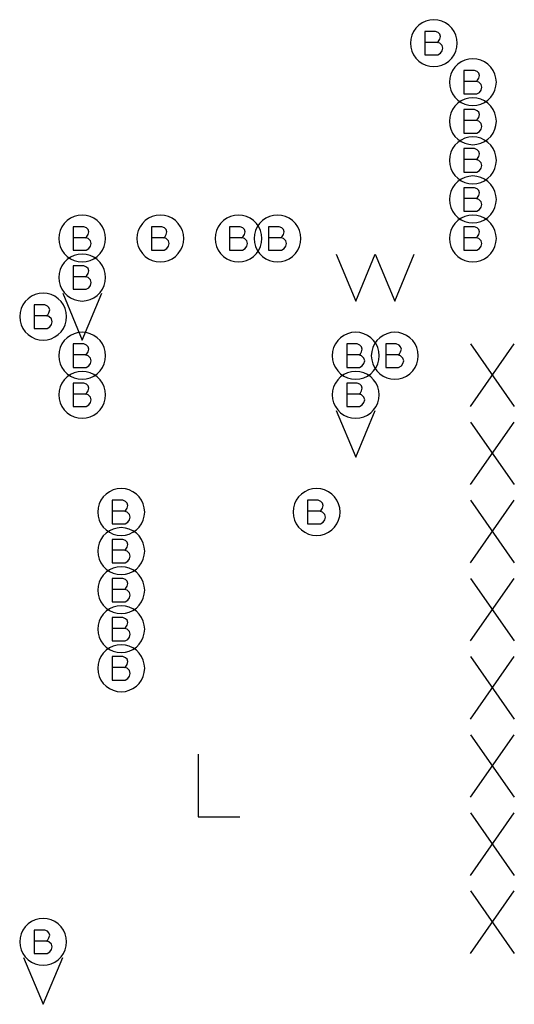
# Model space of a CAD drawing. Extents: x 280 to 610, y 250 to 460.
# Tile 10 of 53: x 337.5 to 343.83, y 315.8 to 328.4. Entities that reach past the tile are written whole.
import ezdxf

# ---------------------------------------------------------------- set-up
doc = ezdxf.new("R2010")
doc.units = 0
doc.layers.add('RVP8-IFD_G_fab_art', color=2, linetype='CONTINUOUS')

msp = doc.modelspace()

# ---------------------------------------------------------------- linework, layer by layer
at = {"layer": 'RVP8-IFD_G_fab_art'}
for points in [[(343.1, 328.1), (343.095, 328.152), (343.082, 328.203), (343.06, 328.25), (343.03, 328.293), (342.993, 328.33), (342.95, 328.36), (342.903, 328.382), (342.852, 328.395), (342.8, 328.4), (342.748, 328.395), (342.697, 328.382), (342.65, 328.36), (342.607, 328.33), (342.57, 328.293), (342.54, 328.25), (342.518, 328.203), (342.505, 328.152), (342.5, 328.1), (342.505, 328.048), (342.518, 327.997), (342.54, 327.95), (342.57, 327.907), (342.607, 327.87), (342.65, 327.84), (342.697, 327.818), (342.748, 327.805), (342.8, 327.8), (342.852, 327.805), (342.903, 327.818), (342.95, 327.84), (342.993, 327.87), (343.03, 327.907), (343.06, 327.95), (343.082, 327.997), (343.095, 328.048), (343.1, 328.1)], [(343.6, 327.6), (343.595, 327.652), (343.582, 327.703), (343.56, 327.75), (343.53, 327.793), (343.493, 327.83), (343.45, 327.86), (343.403, 327.882), (343.352, 327.895), (343.3, 327.9), (343.248, 327.895), (343.197, 327.882), (343.15, 327.86), (343.107, 327.83), (343.07, 327.793), (343.04, 327.75), (343.018, 327.703), (343.005, 327.652), (343, 327.6), (343.005, 327.548), (343.018, 327.497), (343.04, 327.45), (343.07, 327.407), (343.107, 327.37), (343.15, 327.34), (343.197, 327.318), (343.248, 327.305), (343.3, 327.3), (343.352, 327.305), (343.403, 327.318), (343.45, 327.34), (343.493, 327.37), (343.53, 327.407), (343.56, 327.45), (343.582, 327.497), (343.595, 327.548), (343.6, 327.6)], [(343.6, 327.1), (343.595, 327.152), (343.582, 327.203), (343.56, 327.25), (343.53, 327.293), (343.493, 327.33), (343.45, 327.36), (343.403, 327.382), (343.352, 327.395), (343.3, 327.4), (343.248, 327.395), (343.197, 327.382), (343.15, 327.36), (343.107, 327.33), (343.07, 327.293), (343.04, 327.25), (343.018, 327.203), (343.005, 327.152), (343, 327.1), (343.005, 327.048), (343.018, 326.997), (343.04, 326.95), (343.07, 326.907), (343.107, 326.87), (343.15, 326.84), (343.197, 326.818), (343.248, 326.805), (343.3, 326.8), (343.352, 326.805), (343.403, 326.818), (343.45, 326.84), (343.493, 326.87), (343.53, 326.907), (343.56, 326.95), (343.582, 326.997), (343.595, 327.048), (343.6, 327.1)], [(343.6, 326.6), (343.595, 326.652), (343.582, 326.703), (343.56, 326.75), (343.53, 326.793), (343.493, 326.83), (343.45, 326.86), (343.403, 326.882), (343.352, 326.895), (343.3, 326.9), (343.248, 326.895), (343.197, 326.882), (343.15, 326.86), (343.107, 326.83), (343.07, 326.793), (343.04, 326.75), (343.018, 326.703), (343.005, 326.652), (343, 326.6), (343.005, 326.548), (343.018, 326.497), (343.04, 326.45), (343.07, 326.407), (343.107, 326.37), (343.15, 326.34), (343.197, 326.318), (343.248, 326.305), (343.3, 326.3), (343.352, 326.305), (343.403, 326.318), (343.45, 326.34), (343.493, 326.37), (343.53, 326.407), (343.56, 326.45), (343.582, 326.497), (343.595, 326.548), (343.6, 326.6)], [(343.6, 326.1), (343.595, 326.152), (343.582, 326.203), (343.56, 326.25), (343.53, 326.293), (343.493, 326.33), (343.45, 326.36), (343.403, 326.382), (343.352, 326.395), (343.3, 326.4), (343.248, 326.395), (343.197, 326.382), (343.15, 326.36), (343.107, 326.33), (343.07, 326.293), (343.04, 326.25), (343.018, 326.203), (343.005, 326.152), (343, 326.1), (343.005, 326.048), (343.018, 325.997), (343.04, 325.95), (343.07, 325.907), (343.107, 325.87), (343.15, 325.84), (343.197, 325.818), (343.248, 325.805), (343.3, 325.8), (343.352, 325.805), (343.403, 325.818), (343.45, 325.84), (343.493, 325.87), (343.53, 325.907), (343.56, 325.95), (343.582, 325.997), (343.595, 326.048), (343.6, 326.1)], [(338.6, 325.6), (338.595, 325.652), (338.582, 325.703), (338.56, 325.75), (338.53, 325.793), (338.493, 325.83), (338.45, 325.86), (338.403, 325.882), (338.352, 325.895), (338.3, 325.9), (338.248, 325.895), (338.197, 325.882), (338.15, 325.86), (338.107, 325.83), (338.07, 325.793), (338.04, 325.75), (338.018, 325.703), (338.005, 325.652), (338, 325.6), (338.005, 325.548), (338.018, 325.497), (338.04, 325.45), (338.07, 325.407), (338.107, 325.37), (338.15, 325.34), (338.197, 325.318), (338.248, 325.305), (338.3, 325.3), (338.352, 325.305), (338.403, 325.318), (338.45, 325.34), (338.493, 325.37), (338.53, 325.407), (338.56, 325.45), (338.582, 325.497), (338.595, 325.548), (338.6, 325.6)], [(339.6, 325.6), (339.595, 325.652), (339.582, 325.703), (339.56, 325.75), (339.53, 325.793), (339.493, 325.83), (339.45, 325.86), (339.403, 325.882), (339.352, 325.895), (339.3, 325.9), (339.248, 325.895), (339.197, 325.882), (339.15, 325.86), (339.107, 325.83), (339.07, 325.793), (339.04, 325.75), (339.018, 325.703), (339.005, 325.652), (339, 325.6), (339.005, 325.548), (339.018, 325.497), (339.04, 325.45), (339.07, 325.407), (339.107, 325.37), (339.15, 325.34), (339.197, 325.318), (339.248, 325.305), (339.3, 325.3), (339.352, 325.305), (339.403, 325.318), (339.45, 325.34), (339.493, 325.37), (339.53, 325.407), (339.56, 325.45), (339.582, 325.497), (339.595, 325.548), (339.6, 325.6)], [(340.6, 325.6), (340.595, 325.652), (340.582, 325.703), (340.56, 325.75), (340.53, 325.793), (340.493, 325.83), (340.45, 325.86), (340.403, 325.882), (340.352, 325.895), (340.3, 325.9), (340.248, 325.895), (340.197, 325.882), (340.15, 325.86), (340.107, 325.83), (340.07, 325.793), (340.04, 325.75), (340.018, 325.703), (340.005, 325.652), (340, 325.6), (340.005, 325.548), (340.018, 325.497), (340.04, 325.45), (340.07, 325.407), (340.107, 325.37), (340.15, 325.34), (340.197, 325.318), (340.248, 325.305), (340.3, 325.3), (340.352, 325.305), (340.403, 325.318), (340.45, 325.34), (340.493, 325.37), (340.53, 325.407), (340.56, 325.45), (340.582, 325.497), (340.595, 325.548), (340.6, 325.6)], [(341.1, 325.6), (341.095, 325.652), (341.082, 325.703), (341.06, 325.75), (341.03, 325.793), (340.993, 325.83), (340.95, 325.86), (340.903, 325.882), (340.852, 325.895), (340.8, 325.9), (340.748, 325.895), (340.697, 325.882), (340.65, 325.86), (340.607, 325.83), (340.57, 325.793), (340.54, 325.75), (340.518, 325.703), (340.505, 325.652), (340.5, 325.6), (340.505, 325.548), (340.518, 325.497), (340.54, 325.45), (340.57, 325.407), (340.607, 325.37), (340.65, 325.34), (340.697, 325.318), (340.748, 325.305), (340.8, 325.3), (340.852, 325.305), (340.903, 325.318), (340.95, 325.34), (340.993, 325.37), (341.03, 325.407), (341.06, 325.45), (341.082, 325.497), (341.095, 325.548), (341.1, 325.6)], [(343.6, 325.6), (343.595, 325.652), (343.582, 325.703), (343.56, 325.75), (343.53, 325.793), (343.493, 325.83), (343.45, 325.86), (343.403, 325.882), (343.352, 325.895), (343.3, 325.9), (343.248, 325.895), (343.197, 325.882), (343.15, 325.86), (343.107, 325.83), (343.07, 325.793), (343.04, 325.75), (343.018, 325.703), (343.005, 325.652), (343, 325.6), (343.005, 325.548), (343.018, 325.497), (343.04, 325.45), (343.07, 325.407), (343.107, 325.37), (343.15, 325.34), (343.197, 325.318), (343.248, 325.305), (343.3, 325.3), (343.352, 325.305), (343.403, 325.318), (343.45, 325.34), (343.493, 325.37), (343.53, 325.407), (343.56, 325.45), (343.582, 325.497), (343.595, 325.548), (343.6, 325.6)], [(338.6, 325.1), (338.595, 325.152), (338.582, 325.203), (338.56, 325.25), (338.53, 325.293), (338.493, 325.33), (338.45, 325.36), (338.403, 325.382), (338.352, 325.395), (338.3, 325.4), (338.248, 325.395), (338.197, 325.382), (338.15, 325.36), (338.107, 325.33), (338.07, 325.293), (338.04, 325.25), (338.018, 325.203), (338.005, 325.152), (338, 325.1), (338.005, 325.048), (338.018, 324.997), (338.04, 324.95), (338.07, 324.907), (338.107, 324.87), (338.15, 324.84), (338.197, 324.818), (338.248, 324.805), (338.3, 324.8), (338.352, 324.805), (338.403, 324.818), (338.45, 324.84), (338.493, 324.87), (338.53, 324.907), (338.56, 324.95), (338.582, 324.997), (338.595, 325.048), (338.6, 325.1)], [(338.1, 324.6), (338.095, 324.652), (338.082, 324.703), (338.06, 324.75), (338.03, 324.793), (337.993, 324.83), (337.95, 324.86), (337.903, 324.882), (337.852, 324.895), (337.8, 324.9), (337.748, 324.895), (337.697, 324.882), (337.65, 324.86), (337.607, 324.83), (337.57, 324.793), (337.54, 324.75), (337.518, 324.703), (337.505, 324.652), (337.5, 324.6), (337.505, 324.548), (337.518, 324.497), (337.54, 324.45), (337.57, 324.407), (337.607, 324.37), (337.65, 324.34), (337.697, 324.318), (337.748, 324.305), (337.8, 324.3), (337.852, 324.305), (337.903, 324.318), (337.95, 324.34), (337.993, 324.37), (338.03, 324.407), (338.06, 324.45), (338.082, 324.497), (338.095, 324.548), (338.1, 324.6)], [(338.6, 324.1), (338.595, 324.152), (338.582, 324.203), (338.56, 324.25), (338.53, 324.293), (338.493, 324.33), (338.45, 324.36), (338.403, 324.382), (338.352, 324.395), (338.3, 324.4), (338.248, 324.395), (338.197, 324.382), (338.15, 324.36), (338.107, 324.33), (338.07, 324.293), (338.04, 324.25), (338.018, 324.203), (338.005, 324.152), (338, 324.1), (338.005, 324.048), (338.018, 323.997), (338.04, 323.95), (338.07, 323.907), (338.107, 323.87), (338.15, 323.84), (338.197, 323.818), (338.248, 323.805), (338.3, 323.8), (338.352, 323.805), (338.403, 323.818), (338.45, 323.84), (338.493, 323.87), (338.53, 323.907), (338.56, 323.95), (338.582, 323.997), (338.595, 324.048), (338.6, 324.1)], [(342.1, 324.1), (342.095, 324.152), (342.082, 324.203), (342.06, 324.25), (342.03, 324.293), (341.993, 324.33), (341.95, 324.36), (341.903, 324.382), (341.852, 324.395), (341.8, 324.4), (341.748, 324.395), (341.697, 324.382), (341.65, 324.36), (341.607, 324.33), (341.57, 324.293), (341.54, 324.25), (341.518, 324.203), (341.505, 324.152), (341.5, 324.1), (341.505, 324.048), (341.518, 323.997), (341.54, 323.95), (341.57, 323.907), (341.607, 323.87), (341.65, 323.84), (341.697, 323.818), (341.748, 323.805), (341.8, 323.8), (341.852, 323.805), (341.903, 323.818), (341.95, 323.84), (341.993, 323.87), (342.03, 323.907), (342.06, 323.95), (342.082, 323.997), (342.095, 324.048), (342.1, 324.1)], [(342.6, 324.1), (342.595, 324.152), (342.582, 324.203), (342.56, 324.25), (342.53, 324.293), (342.493, 324.33), (342.45, 324.36), (342.403, 324.382), (342.352, 324.395), (342.3, 324.4), (342.248, 324.395), (342.197, 324.382), (342.15, 324.36), (342.107, 324.33), (342.07, 324.293), (342.04, 324.25), (342.018, 324.203), (342.005, 324.152), (342, 324.1), (342.005, 324.048), (342.018, 323.997), (342.04, 323.95), (342.07, 323.907), (342.107, 323.87), (342.15, 323.84), (342.197, 323.818), (342.248, 323.805), (342.3, 323.8), (342.352, 323.805), (342.403, 323.818), (342.45, 323.84), (342.493, 323.87), (342.53, 323.907), (342.56, 323.95), (342.582, 323.997), (342.595, 324.048), (342.6, 324.1)], [(338.6, 323.6), (338.595, 323.652), (338.582, 323.703), (338.56, 323.75), (338.53, 323.793), (338.493, 323.83), (338.45, 323.86), (338.403, 323.882), (338.352, 323.895), (338.3, 323.9), (338.248, 323.895), (338.197, 323.882), (338.15, 323.86), (338.107, 323.83), (338.07, 323.793), (338.04, 323.75), (338.018, 323.703), (338.005, 323.652), (338, 323.6), (338.005, 323.548), (338.018, 323.497), (338.04, 323.45), (338.07, 323.407), (338.107, 323.37), (338.15, 323.34), (338.197, 323.318), (338.248, 323.305), (338.3, 323.3), (338.352, 323.305), (338.403, 323.318), (338.45, 323.34), (338.493, 323.37), (338.53, 323.407), (338.56, 323.45), (338.582, 323.497), (338.595, 323.548), (338.6, 323.6)], [(342.1, 323.6), (342.095, 323.652), (342.082, 323.703), (342.06, 323.75), (342.03, 323.793), (341.993, 323.83), (341.95, 323.86), (341.903, 323.882), (341.852, 323.895), (341.8, 323.9), (341.748, 323.895), (341.697, 323.882), (341.65, 323.86), (341.607, 323.83), (341.57, 323.793), (341.54, 323.75), (341.518, 323.703), (341.505, 323.652), (341.5, 323.6), (341.505, 323.548), (341.518, 323.497), (341.54, 323.45), (341.57, 323.407), (341.607, 323.37), (341.65, 323.34), (341.697, 323.318), (341.748, 323.305), (341.8, 323.3), (341.852, 323.305), (341.903, 323.318), (341.95, 323.34), (341.993, 323.37), (342.03, 323.407), (342.06, 323.45), (342.082, 323.497), (342.095, 323.548), (342.1, 323.6)], [(339.1, 322.1), (339.095, 322.152), (339.082, 322.203), (339.06, 322.25), (339.03, 322.293), (338.993, 322.33), (338.95, 322.36), (338.903, 322.382), (338.852, 322.395), (338.8, 322.4), (338.748, 322.395), (338.697, 322.382), (338.65, 322.36), (338.607, 322.33), (338.57, 322.293), (338.54, 322.25), (338.518, 322.203), (338.505, 322.152), (338.5, 322.1), (338.505, 322.048), (338.518, 321.997), (338.54, 321.95), (338.57, 321.907), (338.607, 321.87), (338.65, 321.84), (338.697, 321.818), (338.748, 321.805), (338.8, 321.8), (338.852, 321.805), (338.903, 321.818), (338.95, 321.84), (338.993, 321.87), (339.03, 321.907), (339.06, 321.95), (339.082, 321.997), (339.095, 322.048), (339.1, 322.1)], [(341.6, 322.1), (341.595, 322.152), (341.582, 322.203), (341.56, 322.25), (341.53, 322.293), (341.493, 322.33), (341.45, 322.36), (341.403, 322.382), (341.352, 322.395), (341.3, 322.4), (341.248, 322.395), (341.197, 322.382), (341.15, 322.36), (341.107, 322.33), (341.07, 322.293), (341.04, 322.25), (341.018, 322.203), (341.005, 322.152), (341, 322.1), (341.005, 322.048), (341.018, 321.997), (341.04, 321.95), (341.07, 321.907), (341.107, 321.87), (341.15, 321.84), (341.197, 321.818), (341.248, 321.805), (341.3, 321.8), (341.352, 321.805), (341.403, 321.818), (341.45, 321.84), (341.493, 321.87), (341.53, 321.907), (341.56, 321.95), (341.582, 321.997), (341.595, 322.048), (341.6, 322.1)], [(339.1, 321.6), (339.095, 321.652), (339.082, 321.703), (339.06, 321.75), (339.03, 321.793), (338.993, 321.83), (338.95, 321.86), (338.903, 321.882), (338.852, 321.895), (338.8, 321.9), (338.748, 321.895), (338.697, 321.882), (338.65, 321.86), (338.607, 321.83), (338.57, 321.793), (338.54, 321.75), (338.518, 321.703), (338.505, 321.652), (338.5, 321.6), (338.505, 321.548), (338.518, 321.497), (338.54, 321.45), (338.57, 321.407), (338.607, 321.37), (338.65, 321.34), (338.697, 321.318), (338.748, 321.305), (338.8, 321.3), (338.852, 321.305), (338.903, 321.318), (338.95, 321.34), (338.993, 321.37), (339.03, 321.407), (339.06, 321.45), (339.082, 321.497), (339.095, 321.548), (339.1, 321.6)], [(339.1, 321.1), (339.095, 321.152), (339.082, 321.203), (339.06, 321.25), (339.03, 321.293), (338.993, 321.33), (338.95, 321.36), (338.903, 321.382), (338.852, 321.395), (338.8, 321.4), (338.748, 321.395), (338.697, 321.382), (338.65, 321.36), (338.607, 321.33), (338.57, 321.293), (338.54, 321.25), (338.518, 321.203), (338.505, 321.152), (338.5, 321.1), (338.505, 321.048), (338.518, 320.997), (338.54, 320.95), (338.57, 320.907), (338.607, 320.87), (338.65, 320.84), (338.697, 320.818), (338.748, 320.805), (338.8, 320.8), (338.852, 320.805), (338.903, 320.818), (338.95, 320.84), (338.993, 320.87), (339.03, 320.907), (339.06, 320.95), (339.082, 320.997), (339.095, 321.048), (339.1, 321.1)], [(339.1, 320.6), (339.095, 320.652), (339.082, 320.703), (339.06, 320.75), (339.03, 320.793), (338.993, 320.83), (338.95, 320.86), (338.903, 320.882), (338.852, 320.895), (338.8, 320.9), (338.748, 320.895), (338.697, 320.882), (338.65, 320.86), (338.607, 320.83), (338.57, 320.793), (338.54, 320.75), (338.518, 320.703), (338.505, 320.652), (338.5, 320.6), (338.505, 320.548), (338.518, 320.497), (338.54, 320.45), (338.57, 320.407), (338.607, 320.37), (338.65, 320.34), (338.697, 320.318), (338.748, 320.305), (338.8, 320.3), (338.852, 320.305), (338.903, 320.318), (338.95, 320.34), (338.993, 320.37), (339.03, 320.407), (339.06, 320.45), (339.082, 320.497), (339.095, 320.548), (339.1, 320.6)], [(339.1, 320.1), (339.095, 320.152), (339.082, 320.203), (339.06, 320.25), (339.03, 320.293), (338.993, 320.33), (338.95, 320.36), (338.903, 320.382), (338.852, 320.395), (338.8, 320.4), (338.748, 320.395), (338.697, 320.382), (338.65, 320.36), (338.607, 320.33), (338.57, 320.293), (338.54, 320.25), (338.518, 320.203), (338.505, 320.152), (338.5, 320.1), (338.505, 320.048), (338.518, 319.997), (338.54, 319.95), (338.57, 319.907), (338.607, 319.87), (338.65, 319.84), (338.697, 319.818), (338.748, 319.805), (338.8, 319.8), (338.852, 319.805), (338.903, 319.818), (338.95, 319.84), (338.993, 319.87), (339.03, 319.907), (339.06, 319.95), (339.082, 319.997), (339.095, 320.048), (339.1, 320.1)], [(338.1, 316.6), (338.095, 316.652), (338.082, 316.703), (338.06, 316.75), (338.03, 316.793), (337.993, 316.83), (337.95, 316.86), (337.903, 316.882), (337.852, 316.895), (337.8, 316.9), (337.748, 316.895), (337.697, 316.882), (337.65, 316.86), (337.607, 316.83), (337.57, 316.793), (337.54, 316.75), (337.518, 316.703), (337.505, 316.652), (337.5, 316.6), (337.505, 316.548), (337.518, 316.497), (337.54, 316.45), (337.57, 316.407), (337.607, 316.37), (337.65, 316.34), (337.697, 316.318), (337.748, 316.305), (337.8, 316.3), (337.852, 316.305), (337.903, 316.318), (337.95, 316.34), (337.993, 316.37), (338.03, 316.407), (338.06, 316.45), (338.082, 316.497), (338.095, 316.548), (338.1, 316.6)]]:
    msp.add_lwpolyline(points, close=True, dxfattribs=at)
for points in [[(342.84, 328.11), (342.86, 328.125), (342.875, 328.15), (342.885, 328.185), (342.875, 328.215), (342.855, 328.235), (342.82, 328.25), (342.685, 328.25), (342.685, 327.95), (342.85, 327.95), (342.885, 327.97), (342.905, 328), (342.915, 328.035), (342.905, 328.07), (342.875, 328.1), (342.84, 328.11), (342.685, 328.11)], [(343.34, 327.61), (343.36, 327.625), (343.375, 327.65), (343.385, 327.685), (343.375, 327.715), (343.355, 327.735), (343.32, 327.75), (343.185, 327.75), (343.185, 327.45), (343.35, 327.45), (343.385, 327.47), (343.405, 327.5), (343.415, 327.535), (343.405, 327.57), (343.375, 327.6), (343.34, 327.61), (343.185, 327.61)], [(343.34, 327.11), (343.36, 327.125), (343.375, 327.15), (343.385, 327.185), (343.375, 327.215), (343.355, 327.235), (343.32, 327.25), (343.185, 327.25), (343.185, 326.95), (343.35, 326.95), (343.385, 326.97), (343.405, 327), (343.415, 327.035), (343.405, 327.07), (343.375, 327.1), (343.34, 327.11), (343.185, 327.11)], [(343.34, 326.61), (343.36, 326.625), (343.375, 326.65), (343.385, 326.685), (343.375, 326.715), (343.355, 326.735), (343.32, 326.75), (343.185, 326.75), (343.185, 326.45), (343.35, 326.45), (343.385, 326.47), (343.405, 326.5), (343.415, 326.535), (343.405, 326.57), (343.375, 326.6), (343.34, 326.61), (343.185, 326.61)], [(343.34, 326.11), (343.36, 326.125), (343.375, 326.15), (343.385, 326.185), (343.375, 326.215), (343.355, 326.235), (343.32, 326.25), (343.185, 326.25), (343.185, 325.95), (343.35, 325.95), (343.385, 325.97), (343.405, 326), (343.415, 326.035), (343.405, 326.07), (343.375, 326.1), (343.34, 326.11), (343.185, 326.11)], [(338.34, 325.61), (338.36, 325.625), (338.375, 325.65), (338.385, 325.685), (338.375, 325.715), (338.355, 325.735), (338.32, 325.75), (338.185, 325.75), (338.185, 325.45), (338.35, 325.45), (338.385, 325.47), (338.405, 325.5), (338.415, 325.535), (338.405, 325.57), (338.375, 325.6), (338.34, 325.61), (338.185, 325.61)], [(339.34, 325.61), (339.36, 325.625), (339.375, 325.65), (339.385, 325.685), (339.375, 325.715), (339.355, 325.735), (339.32, 325.75), (339.185, 325.75), (339.185, 325.45), (339.35, 325.45), (339.385, 325.47), (339.405, 325.5), (339.415, 325.535), (339.405, 325.57), (339.375, 325.6), (339.34, 325.61), (339.185, 325.61)], [(340.34, 325.61), (340.36, 325.625), (340.375, 325.65), (340.385, 325.685), (340.375, 325.715), (340.355, 325.735), (340.32, 325.75), (340.185, 325.75), (340.185, 325.45), (340.35, 325.45), (340.385, 325.47), (340.405, 325.5), (340.415, 325.535), (340.405, 325.57), (340.375, 325.6), (340.34, 325.61), (340.185, 325.61)], [(340.84, 325.61), (340.86, 325.625), (340.875, 325.65), (340.885, 325.685), (340.875, 325.715), (340.855, 325.735), (340.82, 325.75), (340.685, 325.75), (340.685, 325.45), (340.85, 325.45), (340.885, 325.47), (340.905, 325.5), (340.915, 325.535), (340.905, 325.57), (340.875, 325.6), (340.84, 325.61), (340.685, 325.61)], [(343.34, 325.61), (343.36, 325.625), (343.375, 325.65), (343.385, 325.685), (343.375, 325.715), (343.355, 325.735), (343.32, 325.75), (343.185, 325.75), (343.185, 325.45), (343.35, 325.45), (343.385, 325.47), (343.405, 325.5), (343.415, 325.535), (343.405, 325.57), (343.375, 325.6), (343.34, 325.61), (343.185, 325.61)], [(341.55, 325.4), (341.8, 324.8), (342.05, 325.4)], [(342.05, 325.4), (342.3, 324.8), (342.55, 325.4)], [(338.34, 325.11), (338.36, 325.125), (338.375, 325.15), (338.385, 325.185), (338.375, 325.215), (338.355, 325.235), (338.32, 325.25), (338.185, 325.25), (338.185, 324.95), (338.35, 324.95), (338.385, 324.97), (338.405, 325), (338.415, 325.035), (338.405, 325.07), (338.375, 325.1), (338.34, 325.11), (338.185, 325.11)], [(338.05, 324.9), (338.3, 324.3), (338.55, 324.9)], [(337.84, 324.61), (337.86, 324.625), (337.875, 324.65), (337.885, 324.685), (337.875, 324.715), (337.855, 324.735), (337.82, 324.75), (337.685, 324.75), (337.685, 324.45), (337.85, 324.45), (337.885, 324.47), (337.905, 324.5), (337.915, 324.535), (337.905, 324.57), (337.875, 324.6), (337.84, 324.61), (337.685, 324.61)], [(338.34, 324.11), (338.36, 324.125), (338.375, 324.15), (338.385, 324.185), (338.375, 324.215), (338.355, 324.235), (338.32, 324.25), (338.185, 324.25), (338.185, 323.95), (338.35, 323.95), (338.385, 323.97), (338.405, 324), (338.415, 324.035), (338.405, 324.07), (338.375, 324.1), (338.34, 324.11), (338.185, 324.11)], [(341.84, 324.11), (341.86, 324.125), (341.875, 324.15), (341.885, 324.185), (341.875, 324.215), (341.855, 324.235), (341.82, 324.25), (341.685, 324.25), (341.685, 323.95), (341.85, 323.95), (341.885, 323.97), (341.905, 324), (341.915, 324.035), (341.905, 324.07), (341.875, 324.1), (341.84, 324.11), (341.685, 324.11)], [(342.34, 324.11), (342.36, 324.125), (342.375, 324.15), (342.385, 324.185), (342.375, 324.215), (342.355, 324.235), (342.32, 324.25), (342.185, 324.25), (342.185, 323.95), (342.35, 323.95), (342.385, 323.97), (342.405, 324), (342.415, 324.035), (342.405, 324.07), (342.375, 324.1), (342.34, 324.11), (342.185, 324.11)], [(343.27, 323.45), (343.83, 324.25)], [(343.27, 324.25), (343.83, 323.45)], [(338.34, 323.61), (338.36, 323.625), (338.375, 323.65), (338.385, 323.685), (338.375, 323.715), (338.355, 323.735), (338.32, 323.75), (338.185, 323.75), (338.185, 323.45), (338.35, 323.45), (338.385, 323.47), (338.405, 323.5), (338.415, 323.535), (338.405, 323.57), (338.375, 323.6), (338.34, 323.61), (338.185, 323.61)], [(341.84, 323.61), (341.86, 323.625), (341.875, 323.65), (341.885, 323.685), (341.875, 323.715), (341.855, 323.735), (341.82, 323.75), (341.685, 323.75), (341.685, 323.45), (341.85, 323.45), (341.885, 323.47), (341.905, 323.5), (341.915, 323.535), (341.905, 323.57), (341.875, 323.6), (341.84, 323.61), (341.685, 323.61)], [(341.55, 323.4), (341.8, 322.8), (342.05, 323.4)], [(343.27, 322.45), (343.83, 323.25)], [(343.27, 323.25), (343.83, 322.45)], [(338.84, 322.11), (338.86, 322.125), (338.875, 322.15), (338.885, 322.185), (338.875, 322.215), (338.855, 322.235), (338.82, 322.25), (338.685, 322.25), (338.685, 321.95), (338.85, 321.95), (338.885, 321.97), (338.905, 322), (338.915, 322.035), (338.905, 322.07), (338.875, 322.1), (338.84, 322.11), (338.685, 322.11)], [(341.34, 322.11), (341.36, 322.125), (341.375, 322.15), (341.385, 322.185), (341.375, 322.215), (341.355, 322.235), (341.32, 322.25), (341.185, 322.25), (341.185, 321.95), (341.35, 321.95), (341.385, 321.97), (341.405, 322), (341.415, 322.035), (341.405, 322.07), (341.375, 322.1), (341.34, 322.11), (341.185, 322.11)], [(343.27, 321.45), (343.83, 322.25)], [(343.27, 322.25), (343.83, 321.45)], [(338.84, 321.61), (338.86, 321.625), (338.875, 321.65), (338.885, 321.685), (338.875, 321.715), (338.855, 321.735), (338.82, 321.75), (338.685, 321.75), (338.685, 321.45), (338.85, 321.45), (338.885, 321.47), (338.905, 321.5), (338.915, 321.535), (338.905, 321.57), (338.875, 321.6), (338.84, 321.61), (338.685, 321.61)], [(338.84, 321.11), (338.86, 321.125), (338.875, 321.15), (338.885, 321.185), (338.875, 321.215), (338.855, 321.235), (338.82, 321.25), (338.685, 321.25), (338.685, 320.95), (338.85, 320.95), (338.885, 320.97), (338.905, 321), (338.915, 321.035), (338.905, 321.07), (338.875, 321.1), (338.84, 321.11), (338.685, 321.11)], [(343.27, 320.45), (343.83, 321.25)], [(343.27, 321.25), (343.83, 320.45)], [(338.84, 320.61), (338.86, 320.625), (338.875, 320.65), (338.885, 320.685), (338.875, 320.715), (338.855, 320.735), (338.82, 320.75), (338.685, 320.75), (338.685, 320.45), (338.85, 320.45), (338.885, 320.47), (338.905, 320.5), (338.915, 320.535), (338.905, 320.57), (338.875, 320.6), (338.84, 320.61), (338.685, 320.61)], [(338.84, 320.11), (338.86, 320.125), (338.875, 320.15), (338.885, 320.185), (338.875, 320.215), (338.855, 320.235), (338.82, 320.25), (338.685, 320.25), (338.685, 319.95), (338.85, 319.95), (338.885, 319.97), (338.905, 320), (338.915, 320.035), (338.905, 320.07), (338.875, 320.1), (338.84, 320.11), (338.685, 320.11)], [(343.27, 319.45), (343.83, 320.25)], [(343.27, 320.25), (343.83, 319.45)], [(343.27, 318.45), (343.83, 319.25)], [(343.27, 319.25), (343.83, 318.45)], [(339.783, 319), (339.783, 318.2), (340.317, 318.2)], [(343.27, 317.45), (343.83, 318.25)], [(343.27, 318.25), (343.83, 317.45)], [(343.27, 316.45), (343.83, 317.25)], [(343.27, 317.25), (343.83, 316.45)], [(337.84, 316.61), (337.86, 316.625), (337.875, 316.65), (337.885, 316.685), (337.875, 316.715), (337.855, 316.735), (337.82, 316.75), (337.685, 316.75), (337.685, 316.45), (337.85, 316.45), (337.885, 316.47), (337.905, 316.5), (337.915, 316.535), (337.905, 316.57), (337.875, 316.6), (337.84, 316.61), (337.685, 316.61)], [(337.55, 316.4), (337.8, 315.8), (338.05, 316.4)]]:
    msp.add_lwpolyline(points, dxfattribs=at)

doc.saveas('drawing.dxf')
